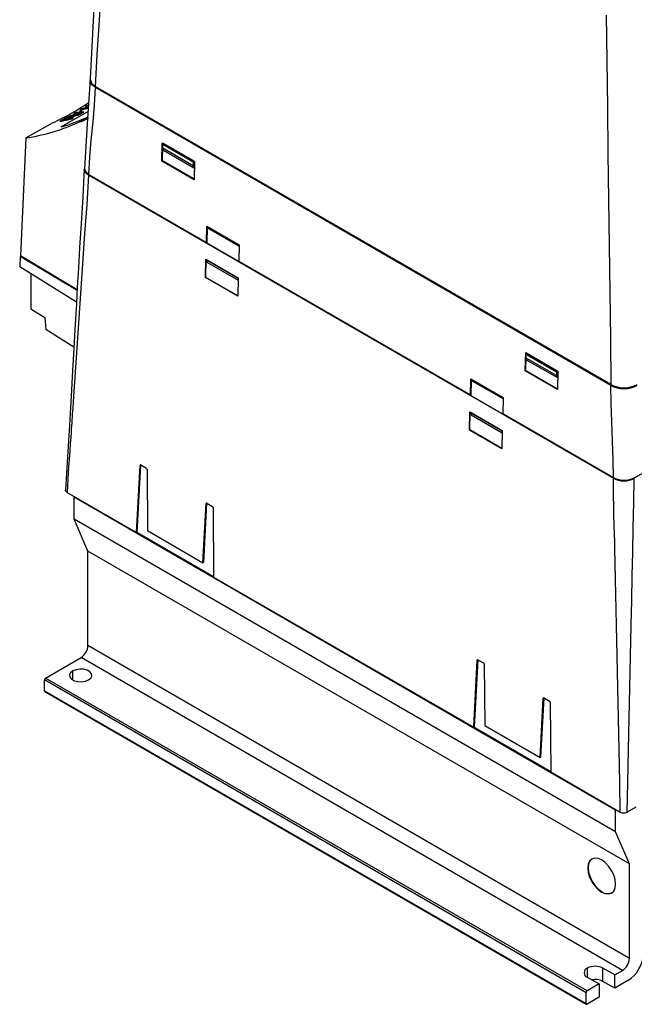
# Model space of a CAD drawing. Header units: millimetres. Extents: x 0 to 1118, y 0 to 864.
# Tile 33 of 42: x 816 to 941, y 452 to 652. Entities that reach past the tile are written whole.
import ezdxf

# ---------------------------------------------------------------- set-up
doc = ezdxf.new("R2010")
doc.units = ezdxf.units.MM
doc.header["$LTSCALE"] = 4

msp = doc.modelspace()

# ---------------------------------------------------------------- linework, layer by layer
for p, q in [((936.135, 578.157), (831.298, 638.678)), ((936.136, 577.989), (831.3, 638.509)), ((829.574, 634.866), (829.272, 634.692)), ((829.272, 634.692), (829.851, 634.821)), ((829.272, 634.692), (829.306, 634.621)), ((829.858, 634.93), (829.574, 634.866)), ((829.777, 633.663), (824.335, 630.521)), ((826.386, 632.689), (826.347, 632.77)), ((826.386, 632.689), (826.429, 632.694)), ((826.964, 632.854), (826.901, 632.986)), ((827.147, 633.476), (826.915, 633.342)), ((826.915, 633.342), (828.641, 633.473)), ((826.915, 633.342), (826.949, 633.272)), ((828.873, 633.606), (827.147, 633.476)), ((827.378, 632.935), (828.224, 633.243)), ((827.378, 632.935), (827.414, 632.86)), ((828.568, 633.441), (827.489, 633.049)), ((828.088, 633.8), (828.368, 633.863)), ((828.088, 633.8), (828.127, 633.72)), ((828.373, 634.184), (828.177, 634.071)), ((828.177, 634.071), (828.211, 634)), ((828.211, 634), (828.232, 633.981)), ((828.224, 633.243), (828.568, 633.441)), ((828.224, 633.243), (828.254, 633.181)), ((828.254, 633.181), (828.597, 633.379)), ((828.368, 633.863), (828.407, 633.78)), ((829.831, 634.511), (828.373, 634.184)), ((828.568, 633.441), (828.597, 633.379)), ((828.599, 634.128), (829.824, 634.402)), ((828.599, 634.128), (828.637, 634.048)), ((828.641, 633.473), (828.873, 633.606)), ((828.67, 633.412), (828.641, 633.473)), ((828.67, 633.412), (828.902, 633.545)), ((828.873, 633.606), (828.902, 633.545)), ((817.145, 628.284), (822.061, 631.122)), ((825.132, 632.302), (824.065, 631.685)), ((824.065, 631.685), (826.454, 632.221)), ((824.065, 631.685), (824.099, 631.614)), ((824.646, 631.922), (825.432, 632.376)), ((825.422, 632.096), (824.646, 631.922)), ((824.922, 631.984), (825.469, 632.3)), ((826.13, 632.505), (825.422, 632.096)), ((825.469, 632.3), (825.432, 632.376)), ((826.756, 632.395), (825.701, 632.159)), ((825.701, 632.159), (826.086, 632.381)), ((825.996, 632.225), (826.125, 632.3)), ((826.086, 632.381), (826.125, 632.3)), ((826.454, 632.221), (826.756, 632.395)), ((826.484, 632.159), (826.454, 632.221)), ((826.484, 632.159), (826.786, 632.334)), ((826.756, 632.395), (826.786, 632.334)), ((827.904, 631.47), (829.704, 632.51)), ((817.145, 628.284), (816.066, 604.296)), ((844.804, 623.592), (844.887, 627.314)), ((844.887, 627.314), (851.463, 623.518)), ((844.894, 623.644), (844.96, 626.617)), ((845.153, 627.13), (844.96, 627.003)), ((844.96, 627.003), (851.155, 623.427)), ((844.96, 626.219), (844.96, 627.003)), ((844.969, 627.009), (844.975, 627.264)), ((851.362, 623.546), (845.153, 627.13)), ((851.155, 622.643), (844.96, 626.219)), ((845.125, 625.821), (844.96, 626.219)), ((845.125, 625.821), (851.331, 622.238)), ((844.894, 623.644), (844.804, 623.592)), ((851.38, 619.795), (844.804, 623.592)), ((851.382, 619.898), (844.894, 623.644)), ((851.362, 623.546), (851.155, 623.427)), ((851.155, 623.427), (851.155, 622.643)), ((851.155, 622.643), (851.331, 622.238)), ((851.331, 622.238), (851.362, 623.546)), ((851.463, 623.518), (851.38, 619.795)), ((936.657, 559.095), (829.875, 620.739)), ((829.92, 620.872), (853.847, 607.059)), ((830.003, 620.761), (936.74, 559.143)), ((853.847, 607.059), (853.921, 610.368)), ((853.921, 610.368), (860.497, 606.572)), ((854.001, 609.999), (853.921, 610.368)), ((854.001, 609.999), (853.937, 607.111)), ((860.49, 606.254), (854.001, 609.999)), ((853.937, 607.111), (853.847, 607.059)), ((860.497, 606.572), (860.423, 603.263)), ((815.96, 604.187), (815.868, 602.133)), ((816.107, 604.272), (815.96, 604.187)), ((827.562, 597.252), (815.96, 604.187)), ((827.571, 597.418), (816.066, 604.296)), ((853.652, 599.89), (853.735, 603.613)), ((853.735, 603.613), (860.311, 599.817)), ((853.735, 599.938), (853.816, 603.566)), ((853.972, 603.413), (853.981, 603.418)), ((860.31, 599.754), (853.972, 603.413)), ((853.972, 603.413), (853.972, 603.02)), ((853.972, 603.02), (860.301, 599.367)), ((853.981, 603.418), (860.31, 599.764)), ((860.423, 603.263), (907.587, 576.036)), ((815.868, 602.133), (827.43, 594.977)), ((818.11, 600.745), (818.169, 593.526)), ((853.652, 599.89), (853.735, 599.938)), ((860.228, 596.094), (853.652, 599.89)), ((860.23, 596.188), (853.735, 599.938)), ((860.311, 599.817), (860.228, 596.094)), ((818.169, 593.526), (821.012, 591.771)), ((821.012, 591.771), (821.159, 589.319)), ((826.896, 585.776), (821.159, 589.319)), ((918.732, 580.914), (918.815, 584.637)), ((918.815, 584.637), (925.391, 580.84)), ((918.897, 584.331), (918.903, 584.586)), ((918.822, 580.966), (918.888, 583.939)), ((919.081, 584.453), (918.888, 584.325)), ((918.888, 584.325), (925.083, 580.749)), ((918.888, 583.541), (918.888, 584.325)), ((925.083, 579.965), (918.888, 583.541)), ((919.053, 583.143), (918.888, 583.541)), ((919.053, 583.143), (925.259, 579.56)), ((925.29, 580.869), (919.081, 584.453)), ((918.732, 580.914), (918.822, 580.966)), ((925.308, 577.118), (918.732, 580.914)), ((925.31, 577.22), (918.822, 580.966)), ((925.29, 580.869), (925.083, 580.749)), ((925.083, 580.749), (925.083, 579.965)), ((925.259, 579.56), (925.29, 580.869)), ((925.391, 580.84), (925.308, 577.118)), ((907.587, 576.036), (907.661, 579.345)), ((907.661, 579.345), (914.237, 575.548)), ((907.742, 578.976), (907.661, 579.345)), ((907.742, 578.976), (907.677, 576.088)), ((914.23, 575.23), (907.742, 578.976)), ((925.083, 579.965), (925.259, 579.56)), ((907.677, 576.088), (907.587, 576.036)), ((914.237, 575.548), (914.163, 572.24)), ((907.39, 568.868), (907.473, 572.591)), ((907.472, 568.916), (907.554, 572.544)), ((907.473, 572.591), (914.049, 568.795)), ((907.712, 572.389), (907.721, 572.394)), ((914.048, 568.732), (907.712, 572.389)), ((907.712, 572.389), (907.712, 571.997)), ((907.712, 571.997), (914.039, 568.345)), ((907.721, 572.394), (914.048, 568.742)), ((914.163, 572.24), (936.702, 559.228)), ((907.39, 568.868), (907.472, 568.916)), ((913.966, 565.072), (907.39, 568.868)), ((913.968, 565.166), (907.472, 568.916)), ((914.049, 568.795), (913.966, 565.072)), ((839.641, 548.067), (840.367, 561.726)), ((840.45, 561.772), (839.724, 548.115)), ((840.367, 561.726), (840.45, 561.772)), ((840.512, 561.804), (841.653, 561.146)), ((841.791, 560.904), (841.883, 548.449)), ((942.667, 560.116), (940.898, 559.095)), ((825.499, 556.232), (839.641, 548.067)), ((826.935, 555.305), (937.102, 491.706)), ((826.935, 550.814), (826.935, 555.305)), ((853.163, 541.937), (853.802, 553.97)), ((853.885, 554.016), (853.246, 541.982)), ((853.802, 553.97), (853.885, 554.016)), ((853.947, 554.048), (855.088, 553.39)), ((855.226, 553.148), (855.33, 539.01)), ((937.102, 487.215), (826.935, 550.814)), ((829.763, 544.281), (826.935, 550.814)), ((839.724, 548.115), (839.641, 548.067)), ((839.724, 548.115), (855.329, 539.107)), ((841.883, 548.449), (853.163, 541.937)), ((939.93, 480.683), (829.763, 544.281)), ((829.763, 525.092), (829.763, 544.281)), ((853.246, 541.982), (853.163, 541.937)), ((855.33, 539.01), (908.24, 508.466)), ((939.93, 461.494), (829.763, 525.092)), ((821.136, 518.479), (828.349, 522.643)), ((938.516, 459.045), (828.349, 522.643)), ((908.24, 508.466), (908.966, 522.125)), ((909.049, 522.171), (908.323, 508.514)), ((908.966, 522.125), (909.049, 522.171)), ((909.111, 522.203), (910.252, 521.545)), ((910.389, 521.303), (910.481, 508.848)), ((931.304, 454.881), (821.136, 518.479)), ((826.687, 518.091), (826.687, 519.928)), ((931.092, 454.513), (820.924, 518.112)), ((820.924, 515.907), (820.924, 518.112)), ((820.924, 515.907), (931.092, 452.309)), ((820.987, 515.77), (931.154, 452.171)), ((922.546, 514.447), (923.687, 513.789)), ((921.761, 502.336), (922.401, 514.369)), ((922.484, 514.415), (921.844, 502.381)), ((922.401, 514.369), (922.484, 514.415)), ((923.824, 513.547), (923.928, 499.409)), ((908.323, 508.514), (908.24, 508.466)), ((908.323, 508.514), (923.928, 499.506)), ((910.481, 508.848), (921.761, 502.336)), ((921.844, 502.381), (921.761, 502.336)), ((923.928, 499.409), (938.071, 491.245)), ((937.102, 487.215), (937.102, 491.706)), ((941.253, 492.266), (939.485, 491.245)), ((939.93, 480.683), (937.102, 487.215)), ((939.93, 461.494), (939.93, 480.683)), ((934.274, 474.966), (934.363, 475.018)), ((931.339, 459.514), (931.339, 457.677)), ((936.925, 458.126), (934.521, 459.514)), ((934.521, 456.819), (934.521, 459.514)), ((936.925, 458.126), (938.516, 459.045)), ((931.339, 457.677), (933.743, 456.289)), ((936.925, 455.432), (934.521, 456.819)), ((936.925, 455.432), (936.925, 458.126)), ((939.594, 456.972), (936.925, 455.432)), ((931.092, 452.309), (931.092, 454.513)), ((933.743, 456.289), (931.304, 454.881)), ((933.743, 456.289), (933.743, 453.595)), ((933.743, 453.595), (931.304, 452.186))]:
    msp.add_line(p, q)
at = {"flags": 128}
for points in [[(834.047, 712.94), (833.363, 699.889), (832.663, 686.864), (831.998, 674.347), (831.359, 662.339), (830.735, 650.841), (830.189, 640.29)], [(831.298, 638.678), (831.652, 645.266), (832.076, 652.15), (832.479, 658.877), (832.872, 665.611), (833.266, 672.344), (833.659, 679.077), (833.867, 682.632), (834.074, 686.187), (834.301, 690.059), (834.527, 693.911), (834.654, 695.999), (834.773, 697.921), (834.928, 700.404), (835.048, 702.361), (835.151, 704.068), (835.239, 705.575), (835.34, 707.401), (835.431, 709.149), (835.512, 710.82)], [(935.217, 653.262), (935.3, 644.086), (935.445, 634.486), (935.56, 625.098), (935.675, 615.71), (935.79, 606.322), (935.905, 596.934), (936.046, 587.531), (936.135, 578.157)], [(830.195, 640.26), (829.618, 631.147), (829.038, 622.034)], [(830.205, 640.287), (830.185, 640.228), (830.474, 639.39), (831.298, 638.678)], [(831.3, 638.509), (830.562, 639.11), (830.211, 639.818), (830.241, 640.117)], [(829.92, 620.872), (830.138, 624.352), (830.437, 627.817), (830.789, 631.546), (831.084, 634.983), (831.3, 638.509)], [(829.306, 634.621), (829.608, 634.682), (829.851, 634.733)], [(826.347, 632.77), (826.47, 632.786), (826.498, 632.766), (826.464, 632.72), (826.372, 632.652), (826.13, 632.505)], [(826.629, 632.7), (826.85, 632.857), (826.917, 632.937), (826.88, 632.973), (826.717, 632.958), (826.648, 632.944)], [(828.222, 634.03), (828.245, 634.009), (828.203, 633.921), (828.088, 633.8)], [(828.995, 622.011), (828.691, 616.319), (828.354, 610.849), (828.07, 606.019), (827.827, 601.829), (827.662, 598.986), (827.52, 596.537), (827.401, 594.484), (827.286, 592.498), (827.102, 589.331), (826.88, 585.494), (826.618, 580.987), (826.318, 575.81), (825.979, 569.964), (825.581, 563.448), (825.21, 556.656)], [(829.875, 620.739), (829.511, 614.767), (829.071, 608.831), (828.651, 602.676), (828.242, 596.655), (827.834, 590.635), (827.425, 584.614), (826.821, 575.713), (826.742, 574.548), (826.663, 573.382), (826.577, 572.107), (826.457, 570.344), (826.374, 569.12), (826.327, 568.436), (826.252, 567.391), (826.16, 566.141), (826.049, 564.674), (825.919, 562.925), (825.815, 561.503), (825.643, 558.911), (825.499, 556.232)], [(829.875, 620.739), (829.293, 621.213), (829.015, 621.772), (829.039, 622.008)], [(936.702, 559.228), (936.643, 562.868), (936.505, 566.585), (936.327, 570.62), (936.192, 574.304), (936.136, 577.989)], [(840.462, 561.822), (840.455, 561.801), (840.45, 561.772)], [(938.071, 491.245), (937.982, 497.275), (937.807, 503.918), (937.674, 510.243), (937.542, 516.576), (937.41, 522.909), (937.278, 529.242), (937.083, 538.604), (937.061, 539.655), (937.039, 540.705), (937.017, 541.756), (936.995, 542.807), (936.973, 543.876), (936.943, 545.301), (936.924, 546.179), (936.886, 547.727), (936.832, 549.723), (936.78, 551.607), (936.733, 553.488), (936.691, 555.476), (936.666, 557.368), (936.657, 559.095)], [(939.485, 491.245), (939.573, 497.276), (939.748, 503.918), (939.881, 510.243), (940.013, 516.576), (940.145, 522.909), (940.277, 529.242), (940.381, 534.217), (940.485, 539.193), (940.588, 544.169), (940.706, 549.101), (940.838, 554.159), (940.898, 559.095)], [(825.499, 556.232), (825.305, 556.39), (825.212, 556.576), (825.22, 556.655)], [(826.943, 555.398), (826.942, 555.388), (826.935, 555.305)], [(853.897, 554.067), (853.89, 554.045), (853.885, 554.016)], [(909.06, 522.221), (909.053, 522.2), (909.049, 522.171)], [(826.687, 519.928), (826.239, 519.559), (826.037, 519.123), (826.105, 518.674), (826.435, 518.265), (826.988, 517.946), (827.696, 517.755), (828.474, 517.716), (829.229, 517.833), (829.869, 518.091)], [(829.869, 518.091), (830.317, 518.461), (830.52, 518.897), (830.452, 519.346), (830.121, 519.755), (829.569, 520.074), (828.861, 520.264), (828.082, 520.304), (827.327, 520.187), (826.687, 519.928)], [(922.495, 514.466), (922.488, 514.444), (922.484, 514.415)], [(937.102, 491.706), (937.109, 491.79), (937.11, 491.8)], [(934.274, 481.499), (933.542, 481.81), (932.859, 481.878), (932.274, 481.697), (931.824, 481.28), (931.542, 480.655), (931.445, 479.865), (931.542, 478.964), (931.824, 478.014), (932.274, 477.078), (932.859, 476.22), (933.542, 475.5), (934.274, 474.966)], [(932.319, 481.722), (931.914, 481.332), (931.631, 480.707), (931.535, 479.917), (931.631, 479.016), (931.914, 478.065), (932.363, 477.13), (932.949, 476.272), (933.631, 475.552), (934.363, 475.018)], [(934.274, 474.966), (935.006, 474.655), (935.688, 474.588), (936.274, 474.769), (936.723, 475.185), (937.006, 475.81), (937.102, 476.6), (937.006, 477.501), (936.723, 478.452), (936.274, 479.388), (935.688, 480.245), (935.006, 480.965), (934.274, 481.499)]]:
    msp.add_lwpolyline(points, dxfattribs=at)
for centre, radius, start, end in [((797.865, 684.2), 58.333, 294.50549, 303.29865), ((828.031, 627.572), 5.547, 104.43737, 121.50629), ((827.219, 629.485), 3.399, 104.86006, 121.71119), ((827.2, 629.495), 3.296, 104.2951, 121.68017), ((829.375, 626.491), 6.746, 107.21887, 119.17756), ((829.624, 626.019), 7.189, 107.90773, 119.1239), ((829.61, 626.429), 6.943, 112.7046, 115.42872), ((833.194, 617.358), 16.696, 109.9789, 112.03374), ((818.929, 676.783), 44.034, 282.05705, 282.43012), ((827.952, 634.459), 0.727, 304.87999, 332.8895), ((828.004, 634.359), 0.705, 304.85319, 333.84688), ((819.585, 676.889), 43.786, 281.93036, 283.52218), ((815.553, 674.522), 43.75, 281.26359, 284.46849), ((830.448, 622.14), 1.374, 179.86017, 247.40099), ((938.822, 583.34), 5.838, 242.6055, 297.3935), ((938.822, 583.079), 5.756, 242.18072, 297.81928), ((840.457, 561.734), 0.0896, 51.57987, 185.02093), ((841.489, 560.892), 0.302, 2.34211, 57.12225), ((938.778, 563.114), 4.544, 242.18059, 297.81941), ((938.822, 563.247), 4.544, 242.18065, 297.81935), ((853.892, 553.978), 0.0896, 51.57987, 185.02093), ((854.925, 553.136), 0.302, 2.34211, 57.12225), ((826.693, 525.232), 3.074, 302.60548, 357.39452), ((909.055, 522.133), 0.0896, 51.57987, 185.02093), ((910.088, 521.291), 0.302, 2.34211, 57.12225), ((821.385, 518.091), 0.461, 122.60548, 177.39452), ((821.067, 515.889), 0.144, 172.74417, 235.94365), ((922.49, 514.377), 0.0896, 51.57987, 185.02093), ((923.523, 513.535), 0.302, 2.34211, 57.12225), ((938.778, 492.585), 1.515, 242.1808, 297.8192), ((935.542, 476.67), 2.029, 234.48601, 292.4908), ((935.868, 462.798), 6.916, 302.60548, 357.39452), ((936.86, 461.634), 3.074, 302.60548, 357.39452), ((931.688, 458.596), 0.982, 110.78342, 249.21658), ((932.93, 456.443), 3.458, 62.60967, 117.39033), ((932.93, 453.737), 3.469, 62.68978, 101.02905), ((931.552, 454.493), 0.461, 122.60548, 177.39452), ((931.221, 452.288), 0.131, 170.78596, 309.20329)]:
    msp.add_arc(centre, radius, start, end)
for centre, major_axis, ratio, start_param, end_param in [((774.162, 738.767), (-59.172, 104.399), 0.602556, 3.0066762, 3.0876171), ((778.328, 741.172), (-56.841, 105.737), 0.3799919, 2.9593974, 2.9889735), ((779.806, 742.025), (123.498, -15.516), 0.9428583, 5.2231416, 5.2304695), ((778.328, 741.172), (-56.841, 105.737), 0.3799919, 2.9928281, 2.994569), ((774.18, 738.778), (-56.02, 106.187), 0.5818578, 2.9462921, 3.1050244), ((815.511, 658.698), (-14.005, 26.547), 0.5818578, 3.0415605, 3.1637673)]:
    msp.add_ellipse(centre, major_axis=major_axis, ratio=ratio, start_param=start_param, end_param=end_param)

doc.saveas('drawing.dxf')
